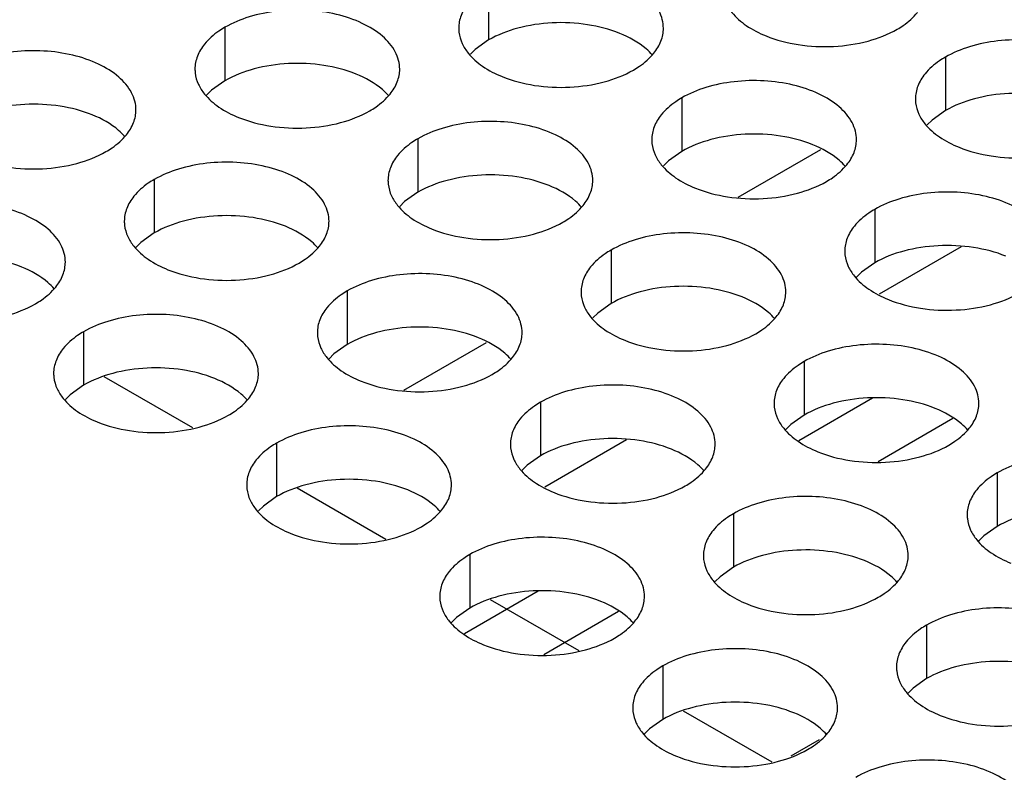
# Model space of a CAD drawing. Header units: inches. Extents: x 0 to 34, y 0 to 22.
# Tile 37 of 155: x 16.668 to 16.908, y 18.776 to 18.96. Entities that reach past the tile are written whole.
import ezdxf

# ---------------------------------------------------------------- set-up
doc = ezdxf.new("R2010")
doc.units = ezdxf.units.IN
doc.header["$LTSCALE"] = 1.87
doc.header["$MEASUREMENT"] = 0
doc.layers.get('0').update_dxf_attribs({"linetype": 'CONTINUOUS'})
doc.layers.add('02___PRT_ALL_AXES', color=7, linetype='CONTINUOUS')
doc.layers.add('COSMETIC', color=7, linetype='CONTINUOUS')

msp = doc.modelspace()

# ---------------------------------------------------------------- linework, layer by layer
at = {"color": 7, "linetype": 'CONTINUOUS'}
for p, q in [((16.84324, 18.91684), (16.86348, 18.92853)), ((16.89769, 18.90473), (16.87769, 18.89318)), ((16.76159, 18.8697), (16.78183, 18.88138)), ((16.87609, 18.86777), (16.85807, 18.85736)), ((16.89572, 18.86277), (16.87746, 18.85222)), ((16.81604, 18.85759), (16.79604, 18.84604)), ((16.79444, 18.82062), (16.77642, 18.81022)), ((16.81407, 18.81563), (16.79581, 18.80508)), ((16.86305, 18.78429), (16.85615, 18.7803))]:
    msp.add_line(p, q, dxfattribs=at)
at = {"layer": '02___PRT_ALL_AXES', "color": 7, "linetype": 'CONTINUOUS'}
for p, q in [((16.78234, 18.96834), (16.78234, 18.95527)), ((16.71794, 18.95838), (16.71794, 18.94531)), ((16.78234, 18.95527), (16.77908, 18.95296)), ((16.77908, 18.95296), (16.77787, 18.95177)), ((16.89387, 18.95108), (16.89387, 18.93802)), ((16.71794, 18.94531), (16.71469, 18.943)), ((16.71469, 18.943), (16.71348, 18.94181)), ((16.82948, 18.94112), (16.82948, 18.92806)), ((16.89387, 18.93802), (16.89062, 18.9357)), ((16.89062, 18.9357), (16.88941, 18.93451)), ((16.76508, 18.93116), (16.76508, 18.91809)), ((16.82948, 18.92806), (16.82622, 18.92574)), ((16.82622, 18.92574), (16.82501, 18.92455)), ((16.70069, 18.92119), (16.70069, 18.90813)), ((16.76508, 18.91809), (16.76183, 18.91578)), ((16.76183, 18.91578), (16.76062, 18.91459)), ((16.87662, 18.9139), (16.87662, 18.90084)), ((16.70069, 18.90813), (16.69743, 18.90581)), ((16.69743, 18.90581), (16.69622, 18.90462)), ((16.81222, 18.90394), (16.81222, 18.89088)), ((16.87662, 18.90084), (16.87336, 18.89852)), ((16.87336, 18.89852), (16.87215, 18.89733)), ((16.74783, 18.89398), (16.74783, 18.88091)), ((16.81222, 18.89088), (16.80897, 18.88856)), ((16.80897, 18.88856), (16.80776, 18.88737)), ((16.68343, 18.88401), (16.68343, 18.87095)), ((16.74783, 18.88091), (16.74457, 18.8786)), ((16.74457, 18.8786), (16.74336, 18.87741)), ((16.85936, 18.87672), (16.85936, 18.86366)), ((16.68343, 18.87095), (16.68018, 18.86863)), ((16.68018, 18.86863), (16.67897, 18.86744)), ((16.79497, 18.86676), (16.79497, 18.85369)), ((16.85936, 18.86366), (16.85611, 18.86134)), ((16.85611, 18.86134), (16.8549, 18.86015)), ((16.73057, 18.8568), (16.73057, 18.84373)), ((16.79497, 18.85369), (16.79171, 18.85138)), ((16.79171, 18.85138), (16.7905, 18.85019)), ((16.9065, 18.8495), (16.9065, 18.83644)), ((16.73057, 18.84373), (16.72732, 18.84142)), ((16.72732, 18.84142), (16.72611, 18.84022)), ((16.84211, 18.83954), (16.84211, 18.82648)), ((16.9065, 18.83644), (16.90325, 18.83412)), ((16.90325, 18.83412), (16.90204, 18.83293)), ((16.77771, 18.82958), (16.77771, 18.81651)), ((16.84211, 18.82648), (16.83885, 18.82416)), ((16.83885, 18.82416), (16.83764, 18.82297)), ((16.77771, 18.81651), (16.77446, 18.8142)), ((16.77446, 18.8142), (16.77325, 18.81301)), ((16.88925, 18.81232), (16.88925, 18.79926)), ((16.82485, 18.80236), (16.82485, 18.7893)), ((16.88599, 18.79694), (16.88478, 18.79575)), ((16.88925, 18.79926), (16.88599, 18.79694)), ((16.82485, 18.7893), (16.8216, 18.78698)), ((16.8216, 18.78698), (16.82039, 18.78579))]:
    msp.add_line(p, q, dxfattribs=at)
at = {"layer": '02___PRT_ALL_AXES', "color": 3, "linetype": 'CONTINUOUS'}
for points, knots in [([(16.82501, 18.95812), (16.82501, 18.95883), (16.82483, 18.96029), (16.82367, 18.9632), (16.82075, 18.96657), (16.81573, 18.96961), (16.80946, 18.97171), (16.80244, 18.9727), (16.79521, 18.9725), (16.78838, 18.97114), (16.78419, 18.96941), (16.78234, 18.96834)], [0, 0, 0, 0, 0.042883, 0.087524, 0.186914, 0.304219, 0.43794, 0.582356, 0.729558, 0.871282, 1, 1, 1, 1]), ([(16.77736, 18.96423), (16.77663, 18.96334), (16.77546, 18.96142), (16.77502, 18.9592), (16.77502, 18.95814)], [0, 0, 0, 0, 0.520681, 1, 1, 1, 1]), ([(16.84026, 18.96436), (16.84065, 18.96351), (16.84203, 18.96138), (16.84534, 18.95851), (16.84839, 18.95695), (16.85007, 18.95627)], [0, 0, 0, 0, 0.215502, 0.580331, 1, 1, 1, 1]), ([(16.76062, 18.94816), (16.76062, 18.94887), (16.76043, 18.95033), (16.75928, 18.95324), (16.75636, 18.9566), (16.75133, 18.95965), (16.74507, 18.96175), (16.73804, 18.96274), (16.73081, 18.96254), (16.72398, 18.96117), (16.71979, 18.95944), (16.71794, 18.95838)], [0, 0, 0, 0, 0.042883, 0.087524, 0.186914, 0.304219, 0.43794, 0.582356, 0.729558, 0.871282, 1, 1, 1, 1]), ([(16.88209, 18.95789), (16.88259, 18.95818), (16.88441, 18.95932), (16.88607, 18.96077), (16.88707, 18.96199)], [0, 0, 0, 0, 0.268123, 1, 1, 1, 1]), ([(16.71794, 18.95838), (16.71744, 18.95809), (16.71561, 18.95694), (16.71395, 18.9555), (16.71296, 18.95427)], [0, 0, 0, 0, 0.268123, 1, 1, 1, 1]), ([(16.77502, 18.95814), (16.77501, 18.95783), (16.77509, 18.95654), (16.77546, 18.95528), (16.77587, 18.9544)], [0, 0, 0, 0, 0.245663, 1, 1, 1, 1]), ([(16.82267, 18.95203), (16.82339, 18.95292), (16.82457, 18.95484), (16.82501, 18.95706), (16.82501, 18.95812)], [0, 0, 0, 0, 0.520681, 1, 1, 1, 1]), ([(16.85007, 18.95627), (16.85259, 18.95525), (16.85807, 18.95384), (16.86654, 18.95343), (16.87478, 18.95465), (16.87987, 18.95661), (16.88209, 18.95789)], [0, 0, 0, 0, 0.247189, 0.509885, 0.767301, 1, 1, 1, 1]), ([(16.71296, 18.95427), (16.71224, 18.95338), (16.71106, 18.95146), (16.71062, 18.94924), (16.71062, 18.94818)], [0, 0, 0, 0, 0.520681, 1, 1, 1, 1]), ([(16.77587, 18.9544), (16.77626, 18.95355), (16.77764, 18.95142), (16.78095, 18.94854), (16.78399, 18.94699), (16.78567, 18.94631)], [0, 0, 0, 0, 0.215502, 0.580331, 1, 1, 1, 1]), ([(16.93655, 18.94087), (16.93655, 18.94158), (16.93636, 18.94304), (16.93521, 18.94595), (16.93229, 18.94931), (16.92727, 18.95236), (16.921, 18.95446), (16.91397, 18.95544), (16.90674, 18.95525), (16.89991, 18.95388), (16.89572, 18.95215), (16.89387, 18.95108)], [0, 0, 0, 0, 0.042883, 0.087524, 0.186914, 0.304219, 0.43794, 0.582356, 0.729558, 0.871282, 1, 1, 1, 1]), ([(16.69622, 18.9382), (16.69622, 18.93891), (16.69604, 18.94037), (16.69488, 18.94328), (16.69196, 18.94664), (16.68694, 18.94969), (16.68067, 18.95179), (16.67365, 18.95278), (16.66642, 18.95258), (16.65959, 18.95121), (16.6554, 18.94948), (16.65355, 18.94841)], [0, 0, 0, 0, 0.042883, 0.087524, 0.186914, 0.304219, 0.43794, 0.582356, 0.729558, 0.871282, 1, 1, 1, 1]), ([(16.81769, 18.94792), (16.81819, 18.94821), (16.82002, 18.94936), (16.82168, 18.9508), (16.82267, 18.95203)], [0, 0, 0, 0, 0.268123, 1, 1, 1, 1]), ([(16.89387, 18.95108), (16.89337, 18.95079), (16.89155, 18.94965), (16.88989, 18.9482), (16.88889, 18.94698)], [0, 0, 0, 0, 0.268123, 1, 1, 1, 1]), ([(16.71062, 18.94818), (16.71062, 18.94786), (16.71069, 18.94658), (16.71106, 18.94531), (16.71147, 18.94443)], [0, 0, 0, 0, 0.245663, 1, 1, 1, 1]), ([(16.75828, 18.94207), (16.759, 18.94296), (16.76018, 18.94488), (16.76062, 18.9471), (16.76062, 18.94816)], [0, 0, 0, 0, 0.520681, 1, 1, 1, 1]), ([(16.78567, 18.94631), (16.78819, 18.94529), (16.79368, 18.94388), (16.80215, 18.94347), (16.81038, 18.94469), (16.81548, 18.94665), (16.81769, 18.94792)], [0, 0, 0, 0, 0.247189, 0.509885, 0.767301, 1, 1, 1, 1]), ([(16.88889, 18.94698), (16.88817, 18.94608), (16.88699, 18.94417), (16.88655, 18.94194), (16.88655, 18.94089)], [0, 0, 0, 0, 0.520681, 1, 1, 1, 1]), ([(16.71147, 18.94443), (16.71186, 18.94359), (16.71324, 18.94146), (16.71655, 18.93858), (16.7196, 18.93702), (16.72128, 18.93634)], [0, 0, 0, 0, 0.215502, 0.580331, 1, 1, 1, 1]), ([(16.87215, 18.9309), (16.87215, 18.93162), (16.87197, 18.93307), (16.87081, 18.93599), (16.86789, 18.93935), (16.86287, 18.9424), (16.8566, 18.9445), (16.84958, 18.94548), (16.84235, 18.94529), (16.83552, 18.94392), (16.83133, 18.94219), (16.82948, 18.94112)], [0, 0, 0, 0, 0.042883, 0.087524, 0.186914, 0.304219, 0.43794, 0.582356, 0.729558, 0.871282, 1, 1, 1, 1]), ([(16.7533, 18.93796), (16.7538, 18.93825), (16.75562, 18.9394), (16.75728, 18.94084), (16.75828, 18.94207)], [0, 0, 0, 0, 0.268123, 1, 1, 1, 1]), ([(16.82948, 18.94112), (16.82898, 18.94083), (16.82715, 18.93968), (16.82549, 18.93824), (16.8245, 18.93701)], [0, 0, 0, 0, 0.268123, 1, 1, 1, 1]), ([(16.88655, 18.94089), (16.88655, 18.94057), (16.88662, 18.93928), (16.88699, 18.93802), (16.8874, 18.93714)], [0, 0, 0, 0, 0.245663, 1, 1, 1, 1]), ([(16.69388, 18.93211), (16.6946, 18.933), (16.69578, 18.93492), (16.69622, 18.93714), (16.69622, 18.9382)], [0, 0, 0, 0, 0.520681, 1, 1, 1, 1]), ([(16.72128, 18.93634), (16.7238, 18.93533), (16.72928, 18.93392), (16.73775, 18.93351), (16.74599, 18.93473), (16.75108, 18.93668), (16.7533, 18.93796)], [0, 0, 0, 0, 0.247189, 0.509885, 0.767301, 1, 1, 1, 1]), ([(16.8245, 18.93701), (16.82377, 18.93612), (16.8226, 18.9342), (16.82216, 18.93198), (16.82216, 18.93092)], [0, 0, 0, 0, 0.520681, 1, 1, 1, 1]), ([(16.8874, 18.93714), (16.88779, 18.93629), (16.88917, 18.93416), (16.89248, 18.93129), (16.89553, 18.92973), (16.89721, 18.92905)], [0, 0, 0, 0, 0.215502, 0.580331, 1, 1, 1, 1]), ([(16.80776, 18.92094), (16.80776, 18.92165), (16.80757, 18.92311), (16.80642, 18.92602), (16.8035, 18.92938), (16.79848, 18.93243), (16.79221, 18.93453), (16.78518, 18.93552), (16.77795, 18.93532), (16.77112, 18.93395), (16.76693, 18.93223), (16.76508, 18.93116)], [0, 0, 0, 0, 0.042883, 0.087524, 0.186914, 0.304219, 0.43794, 0.582356, 0.729558, 0.871282, 1, 1, 1, 1]), ([(16.6889, 18.928), (16.6894, 18.92829), (16.69123, 18.92944), (16.69289, 18.93088), (16.69388, 18.93211)], [0, 0, 0, 0, 0.268123, 1, 1, 1, 1]), ([(16.76508, 18.93116), (16.76458, 18.93087), (16.76276, 18.92972), (16.76109, 18.92828), (16.7601, 18.92705)], [0, 0, 0, 0, 0.268123, 1, 1, 1, 1]), ([(16.82216, 18.93092), (16.82216, 18.93061), (16.82223, 18.92932), (16.8226, 18.92806), (16.82301, 18.92718)], [0, 0, 0, 0, 0.245663, 1, 1, 1, 1]), ([(16.86981, 18.92481), (16.87054, 18.92571), (16.87171, 18.92762), (16.87215, 18.92985), (16.87215, 18.9309)], [0, 0, 0, 0, 0.520681, 1, 1, 1, 1]), ([(16.89721, 18.92905), (16.89973, 18.92803), (16.90521, 18.92662), (16.91368, 18.92621), (16.92192, 18.92743), (16.92701, 18.92939), (16.92923, 18.93067)], [0, 0, 0, 0, 0.247189, 0.509885, 0.767301, 1, 1, 1, 1]), ([(16.65688, 18.92638), (16.6594, 18.92536), (16.66489, 18.92395), (16.67336, 18.92354), (16.68159, 18.92476), (16.68669, 18.92672), (16.6889, 18.928)], [0, 0, 0, 0, 0.247189, 0.509885, 0.767301, 1, 1, 1, 1]), ([(16.7601, 18.92705), (16.75938, 18.92616), (16.7582, 18.92424), (16.75776, 18.92202), (16.75776, 18.92096)], [0, 0, 0, 0, 0.520681, 1, 1, 1, 1]), ([(16.82301, 18.92718), (16.8234, 18.92633), (16.82478, 18.9242), (16.82809, 18.92133), (16.83113, 18.91977), (16.83282, 18.91909)], [0, 0, 0, 0, 0.215502, 0.580331, 1, 1, 1, 1]), ([(16.74336, 18.91098), (16.74336, 18.91169), (16.74318, 18.91315), (16.74202, 18.91606), (16.7391, 18.91942), (16.73408, 18.92247), (16.72781, 18.92457), (16.72079, 18.92556), (16.71356, 18.92536), (16.70673, 18.92399), (16.70254, 18.92226), (16.70069, 18.92119)], [0, 0, 0, 0, 0.042883, 0.087524, 0.186914, 0.304219, 0.43794, 0.582356, 0.729558, 0.871282, 1, 1, 1, 1]), ([(16.86483, 18.92071), (16.86533, 18.921), (16.86716, 18.92214), (16.86882, 18.92358), (16.86981, 18.92481)], [0, 0, 0, 0, 0.268123, 1, 1, 1, 1]), ([(16.70069, 18.92119), (16.70019, 18.92091), (16.69836, 18.91976), (16.6967, 18.91832), (16.69571, 18.91709)], [0, 0, 0, 0, 0.268123, 1, 1, 1, 1]), ([(16.75776, 18.92096), (16.75776, 18.92064), (16.75783, 18.91936), (16.7582, 18.91809), (16.75861, 18.91721)], [0, 0, 0, 0, 0.245663, 1, 1, 1, 1]), ([(16.80542, 18.91485), (16.80614, 18.91574), (16.80732, 18.91766), (16.80776, 18.91988), (16.80776, 18.92094)], [0, 0, 0, 0, 0.520681, 1, 1, 1, 1]), ([(16.83282, 18.91909), (16.83533, 18.91807), (16.84082, 18.91666), (16.84929, 18.91625), (16.85752, 18.91747), (16.86262, 18.91943), (16.86483, 18.92071)], [0, 0, 0, 0, 0.247189, 0.509885, 0.767301, 1, 1, 1, 1]), ([(16.75861, 18.91721), (16.759, 18.91637), (16.76038, 18.91424), (16.76369, 18.91136), (16.76674, 18.90981), (16.76842, 18.90913)], [0, 0, 0, 0, 0.215502, 0.580331, 1, 1, 1, 1]), ([(16.91929, 18.90369), (16.91929, 18.9044), (16.91911, 18.90586), (16.91796, 18.90877), (16.91503, 18.91213), (16.91001, 18.91518), (16.90374, 18.91728), (16.89672, 18.91826), (16.88949, 18.91807), (16.88266, 18.9167), (16.87847, 18.91497), (16.87662, 18.9139)], [0, 0, 0, 0, 0.042883, 0.087524, 0.186914, 0.304219, 0.43794, 0.582356, 0.729558, 0.871282, 1, 1, 1, 1]), ([(16.67897, 18.90102), (16.67897, 18.90173), (16.67878, 18.90319), (16.67763, 18.9061), (16.67471, 18.90946), (16.66969, 18.91251), (16.66342, 18.91461), (16.65639, 18.91559), (16.64916, 18.9154), (16.64233, 18.91403), (16.63814, 18.9123), (16.63629, 18.91123)], [0, 0, 0, 0, 0.042883, 0.087524, 0.186914, 0.304219, 0.43794, 0.582356, 0.729558, 0.871282, 1, 1, 1, 1]), ([(16.69571, 18.91709), (16.69498, 18.91619), (16.69381, 18.91428), (16.69337, 18.91206), (16.69337, 18.911)], [0, 0, 0, 0, 0.520681, 1, 1, 1, 1]), ([(16.80044, 18.91074), (16.80094, 18.91103), (16.80276, 18.91218), (16.80442, 18.91362), (16.80542, 18.91485)], [0, 0, 0, 0, 0.268123, 1, 1, 1, 1]), ([(16.87662, 18.9139), (16.87612, 18.91361), (16.87429, 18.91246), (16.87263, 18.91102), (16.87164, 18.9098)], [0, 0, 0, 0, 0.268123, 1, 1, 1, 1]), ([(16.69337, 18.911), (16.69337, 18.91068), (16.69344, 18.9094), (16.69381, 18.90813), (16.69422, 18.90725)], [0, 0, 0, 0, 0.245663, 1, 1, 1, 1]), ([(16.74102, 18.90489), (16.74174, 18.90578), (16.74292, 18.9077), (16.74336, 18.90992), (16.74336, 18.91098)], [0, 0, 0, 0, 0.520681, 1, 1, 1, 1]), ([(16.76842, 18.90913), (16.77094, 18.90811), (16.77642, 18.9067), (16.78489, 18.90629), (16.79313, 18.90751), (16.79822, 18.90947), (16.80044, 18.91074)], [0, 0, 0, 0, 0.247189, 0.509885, 0.767301, 1, 1, 1, 1]), ([(16.8549, 18.89372), (16.8549, 18.89443), (16.85471, 18.89589), (16.85356, 18.8988), (16.85064, 18.90217), (16.84562, 18.90522), (16.83935, 18.90732), (16.83232, 18.9083), (16.8251, 18.9081), (16.81826, 18.90674), (16.81407, 18.90501), (16.81222, 18.90394)], [0, 0, 0, 0, 0.042883, 0.087524, 0.186914, 0.304219, 0.43794, 0.582356, 0.729558, 0.871282, 1, 1, 1, 1]), ([(16.87164, 18.9098), (16.87091, 18.9089), (16.86974, 18.90699), (16.8693, 18.90476), (16.8693, 18.9037)], [0, 0, 0, 0, 0.520681, 1, 1, 1, 1]), ([(16.69422, 18.90725), (16.69461, 18.90641), (16.69599, 18.90428), (16.6993, 18.9014), (16.70234, 18.89984), (16.70403, 18.89916)], [0, 0, 0, 0, 0.215502, 0.580331, 1, 1, 1, 1]), ([(16.73604, 18.90078), (16.73654, 18.90107), (16.73837, 18.90222), (16.74003, 18.90366), (16.74102, 18.90489)], [0, 0, 0, 0, 0.268123, 1, 1, 1, 1]), ([(16.81222, 18.90394), (16.81172, 18.90365), (16.8099, 18.9025), (16.80824, 18.90106), (16.80724, 18.89983)], [0, 0, 0, 0, 0.268123, 1, 1, 1, 1]), ([(16.8693, 18.9037), (16.8693, 18.90339), (16.86937, 18.9021), (16.86974, 18.90084), (16.87015, 18.89996)], [0, 0, 0, 0, 0.245663, 1, 1, 1, 1]), ([(16.67663, 18.89492), (16.67735, 18.89582), (16.67853, 18.89773), (16.67897, 18.89996), (16.67897, 18.90102)], [0, 0, 0, 0, 0.520681, 1, 1, 1, 1]), ([(16.70403, 18.89916), (16.70654, 18.89815), (16.71203, 18.89673), (16.7205, 18.89633), (16.72873, 18.89754), (16.73383, 18.8995), (16.73604, 18.90078)], [0, 0, 0, 0, 0.247189, 0.509885, 0.767301, 1, 1, 1, 1]), ([(16.7905, 18.88376), (16.7905, 18.88447), (16.79032, 18.88593), (16.78917, 18.88884), (16.78624, 18.8922), (16.78122, 18.89525), (16.77495, 18.89735), (16.76793, 18.89834), (16.7607, 18.89814), (16.75387, 18.89677), (16.74968, 18.89504), (16.74783, 18.89398)], [0, 0, 0, 0, 0.042883, 0.087524, 0.186914, 0.304219, 0.43794, 0.582356, 0.729558, 0.871282, 1, 1, 1, 1]), ([(16.80724, 18.89983), (16.80652, 18.89894), (16.80534, 18.89702), (16.8049, 18.8948), (16.8049, 18.89374)], [0, 0, 0, 0, 0.520681, 1, 1, 1, 1]), ([(16.87015, 18.89996), (16.87054, 18.89911), (16.87192, 18.89698), (16.87523, 18.89411), (16.87827, 18.89255), (16.87996, 18.89187)], [0, 0, 0, 0, 0.215502, 0.580331, 1, 1, 1, 1]), ([(16.67165, 18.89082), (16.67215, 18.89111), (16.67397, 18.89226), (16.67563, 18.8937), (16.67663, 18.89492)], [0, 0, 0, 0, 0.268123, 1, 1, 1, 1]), ([(16.74783, 18.89398), (16.74733, 18.89369), (16.7455, 18.89254), (16.74384, 18.8911), (16.74285, 18.88987)], [0, 0, 0, 0, 0.268123, 1, 1, 1, 1]), ([(16.8049, 18.89374), (16.8049, 18.89343), (16.80497, 18.89214), (16.80534, 18.89088), (16.80575, 18.89)], [0, 0, 0, 0, 0.245663, 1, 1, 1, 1]), ([(16.85256, 18.88763), (16.85328, 18.88853), (16.85446, 18.89044), (16.8549, 18.89266), (16.8549, 18.89372)], [0, 0, 0, 0, 0.520681, 1, 1, 1, 1]), ([(16.87996, 18.89187), (16.88247, 18.89085), (16.88796, 18.88944), (16.89643, 18.88903), (16.90466, 18.89025), (16.90976, 18.89221), (16.91197, 18.89349)], [0, 0, 0, 0, 0.247189, 0.509885, 0.767301, 1, 1, 1, 1]), ([(16.63963, 18.8892), (16.64215, 18.88818), (16.64763, 18.88677), (16.6561, 18.88636), (16.66434, 18.88758), (16.66943, 18.88954), (16.67165, 18.89082)], [0, 0, 0, 0, 0.247189, 0.509885, 0.767301, 1, 1, 1, 1]), ([(16.72611, 18.8738), (16.72611, 18.87451), (16.72592, 18.87597), (16.72477, 18.87888), (16.72185, 18.88224), (16.71683, 18.88529), (16.71056, 18.88739), (16.70353, 18.88838), (16.69631, 18.88818), (16.68947, 18.88681), (16.68528, 18.88508), (16.68343, 18.88401)], [0, 0, 0, 0, 0.042883, 0.087524, 0.186914, 0.304219, 0.43794, 0.582356, 0.729558, 0.871282, 1, 1, 1, 1]), ([(16.74285, 18.88987), (16.74212, 18.88898), (16.74095, 18.88706), (16.74051, 18.88484), (16.74051, 18.88378)], [0, 0, 0, 0, 0.520681, 1, 1, 1, 1]), ([(16.80575, 18.89), (16.80614, 18.88915), (16.80752, 18.88702), (16.81083, 18.88415), (16.81388, 18.88259), (16.81556, 18.88191)], [0, 0, 0, 0, 0.215502, 0.580331, 1, 1, 1, 1]), ([(16.84758, 18.88353), (16.84808, 18.88381), (16.8499, 18.88496), (16.85156, 18.8864), (16.85256, 18.88763)], [0, 0, 0, 0, 0.268123, 1, 1, 1, 1]), ([(16.68343, 18.88401), (16.68293, 18.88372), (16.68111, 18.88258), (16.67945, 18.88114), (16.67845, 18.87991)], [0, 0, 0, 0, 0.268123, 1, 1, 1, 1]), ([(16.74051, 18.88378), (16.74051, 18.88346), (16.74058, 18.88218), (16.74095, 18.88091), (16.74136, 18.88003)], [0, 0, 0, 0, 0.245663, 1, 1, 1, 1]), ([(16.78816, 18.87767), (16.78889, 18.87856), (16.79006, 18.88048), (16.7905, 18.8827), (16.7905, 18.88376)], [0, 0, 0, 0, 0.520681, 1, 1, 1, 1]), ([(16.81556, 18.88191), (16.81808, 18.88089), (16.82356, 18.87948), (16.83203, 18.87907), (16.84027, 18.88029), (16.84536, 18.88225), (16.84758, 18.88353)], [0, 0, 0, 0, 0.247189, 0.509885, 0.767301, 1, 1, 1, 1]), ([(16.67845, 18.87991), (16.67773, 18.87901), (16.67655, 18.8771), (16.67611, 18.87487), (16.67611, 18.87382)], [0, 0, 0, 0, 0.520681, 1, 1, 1, 1]), ([(16.74136, 18.88003), (16.74175, 18.87919), (16.74313, 18.87706), (16.74644, 18.87418), (16.74948, 18.87263), (16.75117, 18.87195)], [0, 0, 0, 0, 0.215502, 0.580331, 1, 1, 1, 1]), ([(16.90204, 18.8665), (16.90204, 18.86722), (16.90185, 18.86868), (16.9007, 18.87159), (16.89778, 18.87495), (16.89276, 18.878), (16.88649, 18.8801), (16.87946, 18.88108), (16.87224, 18.88089), (16.86541, 18.87952), (16.86121, 18.87779), (16.85936, 18.87672)], [0, 0, 0, 0, 0.042883, 0.087524, 0.186914, 0.304219, 0.43794, 0.582356, 0.729558, 0.871282, 1, 1, 1, 1]), ([(16.78318, 18.87356), (16.78368, 18.87385), (16.78551, 18.875), (16.78717, 18.87644), (16.78816, 18.87767)], [0, 0, 0, 0, 0.268123, 1, 1, 1, 1]), ([(16.85936, 18.87672), (16.85886, 18.87643), (16.85704, 18.87528), (16.85538, 18.87384), (16.85438, 18.87261)], [0, 0, 0, 0, 0.268123, 1, 1, 1, 1]), ([(16.67611, 18.87382), (16.67611, 18.8735), (16.67618, 18.87221), (16.67655, 18.87095), (16.67696, 18.87007)], [0, 0, 0, 0, 0.245663, 1, 1, 1, 1]), ([(16.72377, 18.86771), (16.72449, 18.8686), (16.72567, 18.87052), (16.72611, 18.87274), (16.72611, 18.8738)], [0, 0, 0, 0, 0.520681, 1, 1, 1, 1]), ([(16.75117, 18.87195), (16.75368, 18.87093), (16.75917, 18.86952), (16.76764, 18.86911), (16.77587, 18.87033), (16.78097, 18.87228), (16.78318, 18.87356)], [0, 0, 0, 0, 0.247189, 0.509885, 0.767301, 1, 1, 1, 1]), ([(16.85438, 18.87261), (16.85366, 18.87172), (16.85248, 18.8698), (16.85204, 18.86758), (16.85204, 18.86652)], [0, 0, 0, 0, 0.520681, 1, 1, 1, 1]), ([(16.67696, 18.87007), (16.67735, 18.86923), (16.67873, 18.86709), (16.68204, 18.86422), (16.68509, 18.86266), (16.68677, 18.86198)], [0, 0, 0, 0, 0.215502, 0.580331, 1, 1, 1, 1]), ([(16.83764, 18.85654), (16.83764, 18.85725), (16.83746, 18.85871), (16.83631, 18.86162), (16.83338, 18.86498), (16.82836, 18.86803), (16.82209, 18.87013), (16.81507, 18.87112), (16.80784, 18.87092), (16.80101, 18.86956), (16.79682, 18.86783), (16.79497, 18.86676)], [0, 0, 0, 0, 0.042883, 0.087524, 0.186914, 0.304219, 0.43794, 0.582356, 0.729558, 0.871282, 1, 1, 1, 1]), ([(16.71879, 18.8636), (16.71929, 18.86389), (16.72111, 18.86504), (16.72277, 18.86648), (16.72377, 18.86771)], [0, 0, 0, 0, 0.268123, 1, 1, 1, 1]), ([(16.79497, 18.86676), (16.79447, 18.86647), (16.79264, 18.86532), (16.79098, 18.86388), (16.78999, 18.86265)], [0, 0, 0, 0, 0.268123, 1, 1, 1, 1]), ([(16.85204, 18.86652), (16.85204, 18.86621), (16.85211, 18.86492), (16.85248, 18.86366), (16.85289, 18.86278)], [0, 0, 0, 0, 0.245663, 1, 1, 1, 1]), ([(16.8997, 18.86041), (16.90042, 18.86131), (16.9016, 18.86322), (16.90204, 18.86545), (16.90204, 18.8665)], [0, 0, 0, 0, 0.520681, 1, 1, 1, 1]), ([(16.68677, 18.86198), (16.68929, 18.86096), (16.69477, 18.85955), (16.70324, 18.85914), (16.71148, 18.86036), (16.71657, 18.86232), (16.71879, 18.8636)], [0, 0, 0, 0, 0.247189, 0.509885, 0.767301, 1, 1, 1, 1]), ([(16.78999, 18.86265), (16.78927, 18.86176), (16.78809, 18.85984), (16.78765, 18.85762), (16.78765, 18.85656)], [0, 0, 0, 0, 0.520681, 1, 1, 1, 1]), ([(16.85289, 18.86278), (16.85328, 18.86193), (16.85466, 18.8598), (16.85797, 18.85693), (16.86102, 18.85537), (16.8627, 18.85469)], [0, 0, 0, 0, 0.215502, 0.580331, 1, 1, 1, 1]), ([(16.77325, 18.84658), (16.77325, 18.84729), (16.77306, 18.84875), (16.77191, 18.85166), (16.76899, 18.85502), (16.76397, 18.85807), (16.7577, 18.86017), (16.75067, 18.86116), (16.74345, 18.86096), (16.73662, 18.85959), (16.73242, 18.85786), (16.73057, 18.8568)], [0, 0, 0, 0, 0.042883, 0.087524, 0.186914, 0.304219, 0.43794, 0.582356, 0.729558, 0.871282, 1, 1, 1, 1]), ([(16.89472, 18.85631), (16.89522, 18.8566), (16.89705, 18.85774), (16.89871, 18.85919), (16.8997, 18.86041)], [0, 0, 0, 0, 0.268123, 1, 1, 1, 1]), ([(16.73057, 18.8568), (16.73007, 18.85651), (16.72825, 18.85536), (16.72659, 18.85392), (16.72559, 18.85269)], [0, 0, 0, 0, 0.268123, 1, 1, 1, 1]), ([(16.78765, 18.85656), (16.78765, 18.85625), (16.78772, 18.85496), (16.78809, 18.8537), (16.7885, 18.85282)], [0, 0, 0, 0, 0.245663, 1, 1, 1, 1]), ([(16.8353, 18.85045), (16.83603, 18.85134), (16.8372, 18.85326), (16.83764, 18.85548), (16.83764, 18.85654)], [0, 0, 0, 0, 0.520681, 1, 1, 1, 1]), ([(16.8627, 18.85469), (16.86522, 18.85367), (16.8707, 18.85226), (16.87918, 18.85185), (16.88741, 18.85307), (16.8925, 18.85503), (16.89472, 18.85631)], [0, 0, 0, 0, 0.247189, 0.509885, 0.767301, 1, 1, 1, 1]), ([(16.72559, 18.85269), (16.72487, 18.8518), (16.72369, 18.84988), (16.72325, 18.84766), (16.72325, 18.8466)], [0, 0, 0, 0, 0.520681, 1, 1, 1, 1]), ([(16.7885, 18.85282), (16.78889, 18.85197), (16.79027, 18.84984), (16.79358, 18.84696), (16.79662, 18.84541), (16.79831, 18.84473)], [0, 0, 0, 0, 0.215502, 0.580331, 1, 1, 1, 1]), ([(16.94918, 18.83929), (16.94918, 18.84), (16.94899, 18.84146), (16.94784, 18.84437), (16.94492, 18.84773), (16.9399, 18.85078), (16.93363, 18.85288), (16.9266, 18.85386), (16.91938, 18.85367), (16.91255, 18.8523), (16.90835, 18.85057), (16.9065, 18.8495)], [0, 0, 0, 0, 0.042883, 0.087524, 0.186914, 0.304219, 0.43794, 0.582356, 0.729558, 0.871282, 1, 1, 1, 1]), ([(16.83032, 18.84634), (16.83082, 18.84663), (16.83265, 18.84778), (16.83431, 18.84922), (16.8353, 18.85045)], [0, 0, 0, 0, 0.268123, 1, 1, 1, 1]), ([(16.9065, 18.8495), (16.906, 18.84921), (16.90418, 18.84807), (16.90252, 18.84662), (16.90152, 18.8454)], [0, 0, 0, 0, 0.268123, 1, 1, 1, 1]), ([(16.72325, 18.8466), (16.72325, 18.84628), (16.72332, 18.845), (16.72369, 18.84373), (16.7241, 18.84285)], [0, 0, 0, 0, 0.245663, 1, 1, 1, 1]), ([(16.77091, 18.84049), (16.77163, 18.84138), (16.77281, 18.8433), (16.77325, 18.84552), (16.77325, 18.84658)], [0, 0, 0, 0, 0.520681, 1, 1, 1, 1]), ([(16.79831, 18.84473), (16.80082, 18.84371), (16.80631, 18.8423), (16.81478, 18.84189), (16.82301, 18.84311), (16.82811, 18.84507), (16.83032, 18.84634)], [0, 0, 0, 0, 0.247189, 0.509885, 0.767301, 1, 1, 1, 1]), ([(16.90152, 18.8454), (16.9008, 18.8445), (16.89963, 18.84259), (16.89918, 18.84036), (16.89918, 18.83931)], [0, 0, 0, 0, 0.520681, 1, 1, 1, 1]), ([(16.7241, 18.84285), (16.72449, 18.84201), (16.72587, 18.83988), (16.72918, 18.837), (16.73223, 18.83544), (16.73391, 18.83476)], [0, 0, 0, 0, 0.215502, 0.580331, 1, 1, 1, 1]), ([(16.88479, 18.82932), (16.88479, 18.83004), (16.8846, 18.83149), (16.88345, 18.83441), (16.88052, 18.83777), (16.8755, 18.84082), (16.86923, 18.84292), (16.86221, 18.8439), (16.85498, 18.84371), (16.84815, 18.84234), (16.84396, 18.84061), (16.84211, 18.83954)], [0, 0, 0, 0, 0.042883, 0.087524, 0.186914, 0.304219, 0.43794, 0.582356, 0.729558, 0.871282, 1, 1, 1, 1]), ([(16.76593, 18.83638), (16.76643, 18.83667), (16.76825, 18.83782), (16.76992, 18.83926), (16.77091, 18.84049)], [0, 0, 0, 0, 0.268123, 1, 1, 1, 1]), ([(16.84211, 18.83954), (16.84161, 18.83925), (16.83978, 18.8381), (16.83812, 18.83666), (16.83713, 18.83543)], [0, 0, 0, 0, 0.268123, 1, 1, 1, 1]), ([(16.89918, 18.83931), (16.89918, 18.83899), (16.89925, 18.8377), (16.89962, 18.83644), (16.90003, 18.83556)], [0, 0, 0, 0, 0.245663, 1, 1, 1, 1]), ([(16.73391, 18.83476), (16.73643, 18.83375), (16.74191, 18.83234), (16.75038, 18.83193), (16.75862, 18.83315), (16.76371, 18.8351), (16.76593, 18.83638)], [0, 0, 0, 0, 0.247189, 0.509885, 0.767301, 1, 1, 1, 1]), ([(16.83713, 18.83543), (16.83641, 18.83454), (16.83523, 18.83262), (16.83479, 18.8304), (16.83479, 18.82934)], [0, 0, 0, 0, 0.520681, 1, 1, 1, 1]), ([(16.90003, 18.83556), (16.90042, 18.83471), (16.9018, 18.83258), (16.90512, 18.82971), (16.90816, 18.82815), (16.90984, 18.82747)], [0, 0, 0, 0, 0.215502, 0.580331, 1, 1, 1, 1]), ([(16.82039, 18.81936), (16.82039, 18.82007), (16.8202, 18.82153), (16.81905, 18.82444), (16.81613, 18.8278), (16.81111, 18.83085), (16.80484, 18.83295), (16.79781, 18.83394), (16.79059, 18.83374), (16.78376, 18.83237), (16.77956, 18.83065), (16.77771, 18.82958)], [0, 0, 0, 0, 0.042883, 0.087524, 0.186914, 0.304219, 0.43794, 0.582356, 0.729558, 0.871282, 1, 1, 1, 1]), ([(16.77771, 18.82958), (16.77721, 18.82929), (16.77539, 18.82814), (16.77373, 18.8267), (16.77273, 18.82547)], [0, 0, 0, 0, 0.268123, 1, 1, 1, 1]), ([(16.83479, 18.82934), (16.83479, 18.82903), (16.83486, 18.82774), (16.83523, 18.82648), (16.83564, 18.8256)], [0, 0, 0, 0, 0.245663, 1, 1, 1, 1]), ([(16.88244, 18.82323), (16.88317, 18.82413), (16.88434, 18.82604), (16.88478, 18.82827), (16.88479, 18.82932)], [0, 0, 0, 0, 0.520681, 1, 1, 1, 1]), ([(16.77273, 18.82547), (16.77201, 18.82458), (16.77084, 18.82266), (16.77039, 18.82044), (16.77039, 18.81938)], [0, 0, 0, 0, 0.520681, 1, 1, 1, 1]), ([(16.83564, 18.8256), (16.83603, 18.82475), (16.83741, 18.82262), (16.84072, 18.81975), (16.84376, 18.81819), (16.84545, 18.81751)], [0, 0, 0, 0, 0.215502, 0.580331, 1, 1, 1, 1]), ([(16.87746, 18.81913), (16.87796, 18.81942), (16.87979, 18.82056), (16.88145, 18.822), (16.88244, 18.82323)], [0, 0, 0, 0, 0.268123, 1, 1, 1, 1]), ([(16.77039, 18.81938), (16.77039, 18.81906), (16.77046, 18.81778), (16.77083, 18.81651), (16.77124, 18.81563)], [0, 0, 0, 0, 0.245663, 1, 1, 1, 1]), ([(16.81805, 18.81327), (16.81877, 18.81416), (16.81995, 18.81608), (16.82039, 18.8183), (16.82039, 18.81936)], [0, 0, 0, 0, 0.520681, 1, 1, 1, 1]), ([(16.84545, 18.81751), (16.84796, 18.81649), (16.85345, 18.81508), (16.86192, 18.81467), (16.87015, 18.81589), (16.87525, 18.81785), (16.87746, 18.81913)], [0, 0, 0, 0, 0.247189, 0.509885, 0.767301, 1, 1, 1, 1]), ([(16.93193, 18.80211), (16.93193, 18.80282), (16.93174, 18.80428), (16.93059, 18.80719), (16.92766, 18.81055), (16.92264, 18.8136), (16.91637, 18.8157), (16.90935, 18.81668), (16.90212, 18.81649), (16.89529, 18.81512), (16.8911, 18.81339), (16.88925, 18.81232)], [0, 0, 0, 0, 0.042883, 0.087524, 0.186914, 0.304219, 0.43794, 0.582356, 0.729558, 0.871282, 1, 1, 1, 1]), ([(16.77124, 18.81563), (16.77163, 18.81479), (16.77301, 18.81266), (16.77633, 18.80978), (16.77937, 18.80823), (16.78105, 18.80755)], [0, 0, 0, 0, 0.215502, 0.580331, 1, 1, 1, 1]), ([(16.81307, 18.80916), (16.81357, 18.80945), (16.8154, 18.8106), (16.81706, 18.81204), (16.81805, 18.81327)], [0, 0, 0, 0, 0.268123, 1, 1, 1, 1]), ([(16.88925, 18.81232), (16.88875, 18.81203), (16.88692, 18.81088), (16.88526, 18.80944), (16.88427, 18.80822)], [0, 0, 0, 0, 0.268123, 1, 1, 1, 1]), ([(16.78105, 18.80755), (16.78357, 18.80653), (16.78905, 18.80512), (16.79753, 18.80471), (16.80576, 18.80593), (16.81085, 18.80788), (16.81307, 18.80916)], [0, 0, 0, 0, 0.247189, 0.509885, 0.767301, 1, 1, 1, 1]), ([(16.86753, 18.79214), (16.86753, 18.79285), (16.86734, 18.79431), (16.86619, 18.79722), (16.86327, 18.80059), (16.85825, 18.80364), (16.85198, 18.80574), (16.84495, 18.80672), (16.83773, 18.80652), (16.8309, 18.80516), (16.8267, 18.80343), (16.82485, 18.80236)], [0, 0, 0, 0, 0.042883, 0.087524, 0.186914, 0.304219, 0.43794, 0.582356, 0.729558, 0.871282, 1, 1, 1, 1]), ([(16.88427, 18.80822), (16.88355, 18.80732), (16.88237, 18.80541), (16.88193, 18.80318), (16.88193, 18.80212)], [0, 0, 0, 0, 0.520681, 1, 1, 1, 1]), ([(16.82485, 18.80236), (16.82435, 18.80207), (16.82253, 18.80092), (16.82087, 18.79948), (16.81987, 18.79825)], [0, 0, 0, 0, 0.268123, 1, 1, 1, 1]), ([(16.88193, 18.80212), (16.88193, 18.80181), (16.882, 18.80052), (16.88237, 18.79926), (16.88278, 18.79838)], [0, 0, 0, 0, 0.245663, 1, 1, 1, 1]), ([(16.81987, 18.79825), (16.81915, 18.79736), (16.81798, 18.79544), (16.81753, 18.79322), (16.81753, 18.79216)], [0, 0, 0, 0, 0.520681, 1, 1, 1, 1]), ([(16.88278, 18.79838), (16.88317, 18.79753), (16.88455, 18.7954), (16.88786, 18.79253), (16.8909, 18.79097), (16.89259, 18.79029)], [0, 0, 0, 0, 0.215502, 0.580331, 1, 1, 1, 1]), ([(16.81753, 18.79216), (16.81753, 18.79185), (16.8176, 18.79056), (16.81797, 18.7893), (16.81838, 18.78842)], [0, 0, 0, 0, 0.245663, 1, 1, 1, 1]), ([(16.86519, 18.78605), (16.86591, 18.78695), (16.86709, 18.78886), (16.86753, 18.79108), (16.86753, 18.79214)], [0, 0, 0, 0, 0.520681, 1, 1, 1, 1]), ([(16.89259, 18.79029), (16.89511, 18.78927), (16.90059, 18.78786), (16.90906, 18.78745), (16.91729, 18.78867), (16.92239, 18.79063), (16.9246, 18.79191)], [0, 0, 0, 0, 0.247189, 0.509885, 0.767301, 1, 1, 1, 1]), ([(16.81838, 18.78842), (16.81878, 18.78757), (16.82015, 18.78544), (16.82347, 18.78257), (16.82651, 18.78101), (16.82819, 18.78033)], [0, 0, 0, 0, 0.215502, 0.580331, 1, 1, 1, 1]), ([(16.86021, 18.78195), (16.86071, 18.78223), (16.86254, 18.78338), (16.8642, 18.78482), (16.86519, 18.78605)], [0, 0, 0, 0, 0.268123, 1, 1, 1, 1]), ([(16.82819, 18.78033), (16.83071, 18.77931), (16.83619, 18.7779), (16.84467, 18.77749), (16.8529, 18.77871), (16.85799, 18.78067), (16.86021, 18.78195)], [0, 0, 0, 0, 0.247189, 0.509885, 0.767301, 1, 1, 1, 1]), ([(16.91467, 18.76492), (16.91467, 18.76564), (16.91448, 18.7671), (16.91333, 18.77001), (16.91041, 18.77337), (16.90539, 18.77642), (16.89912, 18.77852), (16.89209, 18.7795), (16.88487, 18.77931), (16.87804, 18.77794), (16.87384, 18.77621), (16.87199, 18.77514)], [0, 0, 0, 0, 0.042883, 0.087524, 0.186914, 0.304219, 0.43794, 0.582356, 0.729558, 0.871282, 1, 1, 1, 1])]:
    msp.add_open_spline(points, degree=3, knots=knots, dxfattribs=at)
at = {"layer": '02___PRT_ALL_AXES', "color": 7, "linetype": 'CONTINUOUS'}
for points, knots in [([(16.81435, 18.95689), (16.81184, 18.95791), (16.80635, 18.95932), (16.79788, 18.95973), (16.78965, 18.95851), (16.78455, 18.95655), (16.78234, 18.95527)], [0, 0, 0, 0, 0.247189, 0.509885, 0.767301, 1, 1, 1, 1]), ([(16.82233, 18.95157), (16.82185, 18.95212), (16.81955, 18.95437), (16.81666, 18.95596), (16.81435, 18.95689)], [0, 0, 0, 0, 0.226307, 1, 1, 1, 1]), ([(16.74996, 18.94693), (16.74744, 18.94795), (16.74196, 18.94936), (16.73348, 18.94977), (16.72525, 18.94855), (16.72016, 18.94659), (16.71794, 18.94531)], [0, 0, 0, 0, 0.247189, 0.509885, 0.767301, 1, 1, 1, 1]), ([(16.75793, 18.94161), (16.75746, 18.94216), (16.75515, 18.94441), (16.75226, 18.946), (16.74996, 18.94693)], [0, 0, 0, 0, 0.226307, 1, 1, 1, 1]), ([(16.92589, 18.93964), (16.92337, 18.94065), (16.91789, 18.94207), (16.90942, 18.94247), (16.90118, 18.94126), (16.89609, 18.9393), (16.89387, 18.93802)], [0, 0, 0, 0, 0.247189, 0.509885, 0.767301, 1, 1, 1, 1]), ([(16.68556, 18.93697), (16.68305, 18.93799), (16.67756, 18.9394), (16.66909, 18.93981), (16.66086, 18.93859), (16.65576, 18.93663), (16.65355, 18.93535)], [0, 0, 0, 0, 0.247189, 0.509885, 0.767301, 1, 1, 1, 1]), ([(16.69354, 18.93165), (16.69306, 18.9322), (16.69076, 18.93445), (16.68787, 18.93604), (16.68556, 18.93697)], [0, 0, 0, 0, 0.226307, 1, 1, 1, 1]), ([(16.86149, 18.92967), (16.85898, 18.93069), (16.85349, 18.9321), (16.84502, 18.93251), (16.83679, 18.93129), (16.83169, 18.92934), (16.82948, 18.92806)], [0, 0, 0, 0, 0.247189, 0.509885, 0.767301, 1, 1, 1, 1]), ([(16.86947, 18.92436), (16.86899, 18.9249), (16.86669, 18.92716), (16.8638, 18.92874), (16.86149, 18.92967)], [0, 0, 0, 0, 0.226307, 1, 1, 1, 1]), ([(16.7971, 18.91971), (16.79458, 18.92073), (16.7891, 18.92214), (16.78063, 18.92255), (16.77239, 18.92133), (16.7673, 18.91937), (16.76508, 18.91809)], [0, 0, 0, 0, 0.247189, 0.509885, 0.767301, 1, 1, 1, 1]), ([(16.80508, 18.91439), (16.8046, 18.91494), (16.80229, 18.91719), (16.7994, 18.91878), (16.7971, 18.91971)], [0, 0, 0, 0, 0.226307, 1, 1, 1, 1]), ([(16.7327, 18.90975), (16.73019, 18.91077), (16.7247, 18.91218), (16.71623, 18.91259), (16.708, 18.91137), (16.7029, 18.90941), (16.70069, 18.90813)], [0, 0, 0, 0, 0.247189, 0.509885, 0.767301, 1, 1, 1, 1]), ([(16.74068, 18.90443), (16.7402, 18.90498), (16.7379, 18.90723), (16.73501, 18.90882), (16.7327, 18.90975)], [0, 0, 0, 0, 0.226307, 1, 1, 1, 1]), ([(16.90863, 18.90246), (16.90612, 18.90347), (16.90063, 18.90488), (16.89216, 18.90529), (16.88393, 18.90407), (16.87883, 18.90212), (16.87662, 18.90084)], [0, 0, 0, 0, 0.247189, 0.509885, 0.767301, 1, 1, 1, 1]), ([(16.66831, 18.89979), (16.66579, 18.9008), (16.66031, 18.90222), (16.65184, 18.90262), (16.6436, 18.90141), (16.63851, 18.89945), (16.63629, 18.89817)], [0, 0, 0, 0, 0.247189, 0.509885, 0.767301, 1, 1, 1, 1]), ([(16.67628, 18.89447), (16.67581, 18.89502), (16.6735, 18.89727), (16.67061, 18.89885), (16.66831, 18.89979)], [0, 0, 0, 0, 0.226307, 1, 1, 1, 1]), ([(16.84424, 18.89249), (16.84172, 18.89351), (16.83624, 18.89492), (16.82777, 18.89533), (16.81953, 18.89411), (16.81444, 18.89215), (16.81222, 18.89088)], [0, 0, 0, 0, 0.247189, 0.509885, 0.767301, 1, 1, 1, 1]), ([(16.85222, 18.88718), (16.85174, 18.88772), (16.84943, 18.88998), (16.84654, 18.89156), (16.84424, 18.89249)], [0, 0, 0, 0, 0.226307, 1, 1, 1, 1]), ([(16.77984, 18.88253), (16.77733, 18.88355), (16.77184, 18.88496), (16.76337, 18.88537), (16.75514, 18.88415), (16.75004, 18.88219), (16.74783, 18.88091)], [0, 0, 0, 0, 0.247189, 0.509885, 0.767301, 1, 1, 1, 1]), ([(16.78782, 18.87721), (16.78734, 18.87776), (16.78504, 18.88001), (16.78215, 18.8816), (16.77984, 18.88253)], [0, 0, 0, 0, 0.226307, 1, 1, 1, 1]), ([(16.71545, 18.87257), (16.71293, 18.87359), (16.70745, 18.875), (16.69898, 18.87541), (16.69074, 18.87419), (16.68565, 18.87223), (16.68343, 18.87095)], [0, 0, 0, 0, 0.247189, 0.509885, 0.767301, 1, 1, 1, 1]), ([(16.72343, 18.86725), (16.72295, 18.8678), (16.72064, 18.87005), (16.71775, 18.87164), (16.71545, 18.87257)], [0, 0, 0, 0, 0.226307, 1, 1, 1, 1]), ([(16.89138, 18.86527), (16.88886, 18.86629), (16.88338, 18.8677), (16.87491, 18.86811), (16.86667, 18.86689), (16.86158, 18.86494), (16.85936, 18.86366)], [0, 0, 0, 0, 0.247189, 0.509885, 0.767301, 1, 1, 1, 1]), ([(16.89936, 18.85996), (16.89888, 18.8605), (16.89657, 18.86276), (16.89368, 18.86434), (16.89138, 18.86527)], [0, 0, 0, 0, 0.226307, 1, 1, 1, 1]), ([(16.82698, 18.85531), (16.82447, 18.85633), (16.81898, 18.85774), (16.81051, 18.85815), (16.80228, 18.85693), (16.79718, 18.85497), (16.79497, 18.85369)], [0, 0, 0, 0, 0.247189, 0.509885, 0.767301, 1, 1, 1, 1]), ([(16.83496, 18.84999), (16.83448, 18.85054), (16.83218, 18.85279), (16.82929, 18.85438), (16.82698, 18.85531)], [0, 0, 0, 0, 0.226307, 1, 1, 1, 1]), ([(16.76259, 18.84535), (16.76007, 18.84637), (16.75459, 18.84778), (16.74612, 18.84819), (16.73788, 18.84697), (16.73279, 18.84501), (16.73057, 18.84373)], [0, 0, 0, 0, 0.247189, 0.509885, 0.767301, 1, 1, 1, 1]), ([(16.77057, 18.84003), (16.77009, 18.84058), (16.76778, 18.84283), (16.76489, 18.84442), (16.76259, 18.84535)], [0, 0, 0, 0, 0.226307, 1, 1, 1, 1]), ([(16.93852, 18.83806), (16.936, 18.83907), (16.93052, 18.84049), (16.92205, 18.84089), (16.91381, 18.83968), (16.90872, 18.83772), (16.9065, 18.83644)], [0, 0, 0, 0, 0.247189, 0.509885, 0.767301, 1, 1, 1, 1]), ([(16.87413, 18.82809), (16.87161, 18.82911), (16.86612, 18.83052), (16.85765, 18.83093), (16.84942, 18.82971), (16.84432, 18.82776), (16.84211, 18.82648)], [0, 0, 0, 0, 0.247189, 0.509885, 0.767301, 1, 1, 1, 1]), ([(16.8821, 18.82278), (16.88162, 18.82332), (16.87932, 18.82558), (16.87643, 18.82716), (16.87413, 18.82809)], [0, 0, 0, 0, 0.226307, 1, 1, 1, 1]), ([(16.80973, 18.81813), (16.80721, 18.81915), (16.80173, 18.82056), (16.79326, 18.82097), (16.78502, 18.81975), (16.77993, 18.81779), (16.77771, 18.81651)], [0, 0, 0, 0, 0.247189, 0.509885, 0.767301, 1, 1, 1, 1]), ([(16.81771, 18.81281), (16.81723, 18.81336), (16.81492, 18.81561), (16.81203, 18.8172), (16.80973, 18.81813)], [0, 0, 0, 0, 0.226307, 1, 1, 1, 1]), ([(16.92127, 18.80088), (16.91875, 18.80189), (16.91326, 18.8033), (16.90479, 18.80371), (16.89656, 18.80249), (16.89146, 18.80054), (16.88925, 18.79926)], [0, 0, 0, 0, 0.247189, 0.509885, 0.767301, 1, 1, 1, 1]), ([(16.85687, 18.79091), (16.85435, 18.79193), (16.84887, 18.79334), (16.8404, 18.79375), (16.83216, 18.79253), (16.82707, 18.79057), (16.82485, 18.7893)], [0, 0, 0, 0, 0.247189, 0.509885, 0.767301, 1, 1, 1, 1]), ([(16.86485, 18.78559), (16.86437, 18.78614), (16.86206, 18.7884), (16.85918, 18.78998), (16.85687, 18.79091)], [0, 0, 0, 0, 0.226307, 1, 1, 1, 1])]:
    msp.add_open_spline(points, degree=3, knots=knots, dxfattribs=at)
at = {"layer": 'COSMETIC', "color": 7, "linetype": 'CONTINUOUS'}
for p, q in [((16.71013, 18.86049), (16.68848, 18.87299)), ((16.75727, 18.83327), (16.73562, 18.84577)), ((16.80441, 18.80605), (16.78276, 18.81855)), ((16.85156, 18.77883), (16.8299, 18.79134))]:
    msp.add_line(p, q, dxfattribs=at)

doc.saveas('drawing.dxf')
